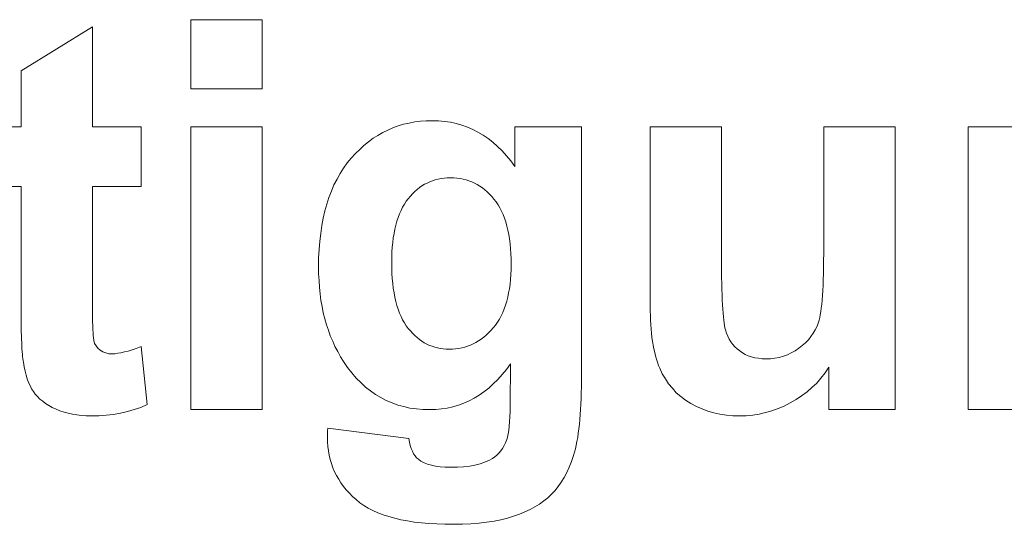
# Model space of a CAD drawing. Extents: x 1101 to 1942, y 41 to 882.
# Tile 53 of 113: x 1258.05 to 1264.36, y 842.93 to 846.16. Entities that reach past the tile are written whole.
import ezdxf

# ---------------------------------------------------------------- set-up
doc = ezdxf.new("R2010")
doc.units = 0
doc.layers.get('0').update_dxf_attribs({"lineweight": 13})
doc.layers.add('Beschriftung', color=7, linetype='Continuous', lineweight=25)

# ---------------------------------------------------------------- blocks, each defined once
blk = doc.blocks.new('Referenz-A03CP7E41H', base_point=(1127.7942, 89.8071))
at = {"layer": 'Beschriftung', "color": 0, "lineweight": -2}
for p, q in [((1259.1427, 845.7189), (1259.1427, 846.1628)), ((1259.1427, 846.1628), (1259.6, 846.1628)), ((1259.6, 846.1628), (1259.6, 845.7189)), ((1258.0557, 845.8351), (1258.513, 846.1171)), ((1258.513, 846.1171), (1258.513, 845.475)), ((1258.0557, 845.475), (1258.0557, 845.8351)), ((1259.6, 845.7189), (1259.1427, 845.7189)), ((1257.847, 845.475), (1258.0557, 845.475)), ((1258.513, 845.475), (1258.8251, 845.475)), ((1258.8251, 845.475), (1258.8251, 845.0939)), ((1259.1427, 843.6628), (1259.1427, 845.475)), ((1259.1427, 845.475), (1259.6, 845.475)), ((1259.6, 845.475), (1259.6, 843.6628)), ((1260.374, 845.4398), (1260.4065, 845.4549)), ((1260.4065, 845.4549), (1260.4389, 845.4699)), ((1260.4389, 845.4699), (1260.473, 845.4812)), ((1260.473, 845.4812), (1260.5071, 845.4924)), ((1260.5071, 845.4924), (1260.5428, 845.4999)), ((1260.5428, 845.4999), (1260.5785, 845.5074)), ((1260.5785, 845.5074), (1260.6157, 845.5112)), ((1260.6157, 845.5112), (1260.6529, 845.5149)), ((1260.6529, 845.5149), (1260.6918, 845.5149)), ((1260.6918, 845.5149), (1260.7319, 845.5149)), ((1260.7319, 845.5149), (1260.7701, 845.5104)), ((1260.7701, 845.5104), (1260.8084, 845.5058)), ((1260.8084, 845.5058), (1260.845, 845.4965)), ((1260.845, 845.4965), (1260.8815, 845.4874)), ((1260.8815, 845.4874), (1260.9163, 845.4736)), ((1260.9163, 845.4736), (1260.9512, 845.4598)), ((1260.9512, 845.4598), (1260.9842, 845.4414)), ((1261.2206, 845.2206), (1261.2206, 845.475)), ((1261.2206, 845.475), (1261.647, 845.475)), ((1261.647, 845.475), (1261.647, 843.8488)), ((1262.088, 844.3289), (1262.088, 845.475)), ((1262.088, 845.475), (1262.5453, 845.475)), ((1262.5453, 845.475), (1262.5453, 844.6432)), ((1263.2004, 844.7114), (1263.2004, 845.475)), ((1263.2004, 845.475), (1263.6578, 845.475)), ((1263.6578, 845.475), (1263.6578, 843.6628)), ((1264.126, 843.6628), (1264.126, 845.475)), ((1264.126, 845.475), (1264.5506, 845.475)), ((1260.2829, 845.3798), (1260.3122, 845.4022)), ((1260.3122, 845.4022), (1260.3431, 845.421)), ((1260.3431, 845.421), (1260.374, 845.4398)), ((1260.9842, 845.4414), (1261.0172, 845.423)), ((1261.0172, 845.423), (1261.0486, 845.4)), ((1261.0486, 845.4), (1261.0798, 845.377)), ((1260.1981, 845.3046), (1260.2258, 845.3309)), ((1260.2258, 845.3309), (1260.2535, 845.3572)), ((1260.2535, 845.3572), (1260.2829, 845.3798)), ((1261.0798, 845.377), (1261.1094, 845.3494)), ((1261.1094, 845.3494), (1261.1389, 845.3218)), ((1260.1458, 845.2445), (1260.1721, 845.2745)), ((1260.1721, 845.2745), (1260.1981, 845.3046)), ((1261.1389, 845.3218), (1261.1667, 845.2896)), ((1261.1667, 845.2896), (1261.1945, 845.2574)), ((1260.1002, 845.1776), (1260.123, 845.211)), ((1260.123, 845.211), (1260.1458, 845.2445)), ((1261.1945, 845.2574), (1261.2206, 845.2206)), ((1260.0609, 845.1041), (1260.0806, 845.1408)), ((1260.0806, 845.1408), (1260.1002, 845.1776)), ((1260.7292, 845.1407), (1260.7105, 845.1366)), ((1260.7479, 845.1449), (1260.7292, 845.1407)), ((1260.7674, 845.147), (1260.7479, 845.1449)), ((1260.7871, 845.1491), (1260.7674, 845.147)), ((1260.8076, 845.1491), (1260.7871, 845.1491)), ((1260.8287, 845.1491), (1260.8076, 845.1491)), ((1260.8488, 845.147), (1260.8287, 845.1491)), ((1260.8689, 845.1448), (1260.8488, 845.147)), ((1260.8882, 845.1406), (1260.8689, 845.1448)), ((1260.9075, 845.1363), (1260.8882, 845.1406)), ((1258.0557, 845.0939), (1257.847, 845.0939)), ((1258.0557, 844.3037), (1258.0557, 845.0939)), ((1258.8251, 845.0939), (1258.513, 845.0939)), ((1258.513, 845.0939), (1258.513, 844.3638)), ((1260.0445, 845.0639), (1260.0609, 845.1041)), ((1260.6092, 845.0863), (1260.5942, 845.0738)), ((1260.6252, 845.0968), (1260.6092, 845.0863)), ((1260.6412, 845.1072), (1260.6252, 845.0968)), ((1260.6581, 845.1156), (1260.6412, 845.1072)), ((1260.675, 845.124), (1260.6581, 845.1156)), ((1260.6927, 845.1302), (1260.675, 845.124)), ((1260.7105, 845.1366), (1260.6927, 845.1302)), ((1260.9259, 845.1299), (1260.9075, 845.1363)), ((1260.9443, 845.1235), (1260.9259, 845.1299)), ((1260.9617, 845.115), (1260.9443, 845.1235)), ((1260.9791, 845.1064), (1260.9617, 845.115)), ((1260.9957, 845.0958), (1260.9791, 845.1064)), ((1261.0123, 845.0851), (1260.9957, 845.0958)), ((1261.0278, 845.0723), (1261.0123, 845.0851)), ((1260.0152, 844.9803), (1260.0283, 845.0237)), ((1260.0283, 845.0237), (1260.0445, 845.0639)), ((1260.5374, 845.0151), (1260.5241, 844.9983)), ((1260.5508, 845.0319), (1260.5374, 845.0151)), ((1260.5649, 845.0465), (1260.5508, 845.0319)), ((1260.5791, 845.0612), (1260.5649, 845.0465)), ((1260.5942, 845.0738), (1260.5791, 845.0612)), ((1261.0434, 845.0594), (1261.0278, 845.0723)), ((1261.0582, 845.0446), (1261.0434, 845.0594)), ((1261.0728, 845.0296), (1261.0582, 845.0446)), ((1261.0867, 845.0126), (1261.0728, 845.0296)), ((1261.1005, 844.9954), (1261.0867, 845.0126)), ((1260.0021, 844.9368), (1260.0152, 844.9803)), ((1260.5009, 844.9604), (1260.491, 844.9393)), ((1260.5126, 844.9794), (1260.5009, 844.9604)), ((1260.5241, 844.9983), (1260.5126, 844.9794)), ((1261.1125, 844.9761), (1261.1005, 844.9954)), ((1261.1246, 844.9568), (1261.1125, 844.9761)), ((1261.1349, 844.9352), (1261.1246, 844.9568)), ((1259.9826, 844.8431), (1259.9924, 844.89)), ((1259.9924, 844.89), (1260.0021, 844.9368)), ((1260.4726, 844.8948), (1260.4643, 844.8715)), ((1260.4809, 844.9181), (1260.4726, 844.8948)), ((1260.491, 844.9393), (1260.4809, 844.9181)), ((1261.1453, 844.9136), (1261.1349, 844.9352)), ((1261.1539, 844.8896), (1261.1453, 844.9136)), ((1261.1625, 844.8658), (1261.1539, 844.8896)), ((1259.976, 844.7929), (1259.9826, 844.8431)), ((1260.4578, 844.8459), (1260.4511, 844.8203)), ((1260.4643, 844.8715), (1260.4578, 844.8459)), ((1261.1694, 844.8397), (1261.1625, 844.8658)), ((1261.1763, 844.8135), (1261.1694, 844.8397)), ((1259.9694, 844.7427), (1259.976, 844.7929)), ((1260.4412, 844.7648), (1260.4378, 844.7349)), ((1260.4461, 844.7926), (1260.4412, 844.7648)), ((1260.4511, 844.8203), (1260.4461, 844.7926)), ((1261.1814, 844.7851), (1261.1763, 844.8135)), ((1261.1866, 844.7567), (1261.1814, 844.7851)), ((1259.9662, 844.6892), (1259.9694, 844.7427)), ((1260.4345, 844.7049), (1260.4328, 844.6728)), ((1260.4378, 844.7349), (1260.4345, 844.7049)), ((1261.1901, 844.7261), (1261.1866, 844.7567)), ((1261.1935, 844.6953), (1261.1901, 844.7261)), ((1263.2004, 844.6628), (1263.2004, 844.7114)), ((1259.9629, 844.6356), (1259.9662, 844.6892)), ((1259.9629, 844.5787), (1259.9629, 844.6356)), ((1260.4328, 844.6728), (1260.4311, 844.6405)), ((1260.4311, 844.6405), (1260.4311, 844.6063)), ((1261.1952, 844.6625), (1261.1935, 844.6953)), ((1261.197, 844.6295), (1261.1952, 844.6625)), ((1262.5453, 844.6432), (1262.5453, 844.5955)), ((1263.1999, 844.6188), (1263.2004, 844.6628)), ((1259.9629, 844.5332), (1259.9629, 844.5787)), ((1260.4311, 844.6063), (1260.4311, 844.5702)), ((1260.4311, 844.5702), (1260.4328, 844.5365)), ((1261.197, 844.5942), (1261.197, 844.6295)), ((1261.197, 844.5606), (1261.197, 844.5942)), ((1262.5453, 844.5955), (1262.5457, 844.5523)), ((1263.1983, 844.5351), (1263.1994, 844.5747)), ((1263.1994, 844.5747), (1263.1999, 844.6188)), ((1259.9654, 844.4897), (1259.9629, 844.5332)), ((1260.4328, 844.5365), (1260.4345, 844.5029)), ((1261.1933, 844.4972), (1261.1952, 844.5289)), ((1261.1952, 844.5289), (1261.197, 844.5606)), ((1262.5457, 844.5523), (1262.5461, 844.5092)), ((1262.5461, 844.5092), (1262.5469, 844.4708)), ((1263.1973, 844.4955), (1263.1983, 844.5351)), ((1259.9679, 844.4462), (1259.9654, 844.4897)), ((1259.9729, 844.4045), (1259.9679, 844.4462)), ((1260.4345, 844.5029), (1260.4378, 844.4716)), ((1260.4378, 844.4716), (1260.4412, 844.4404)), ((1261.1861, 844.4381), (1261.1898, 844.4676)), ((1261.1898, 844.4676), (1261.1933, 844.4972)), ((1262.5469, 844.4708), (1262.5477, 844.4323)), ((1263.194, 844.4255), (1263.1957, 844.4606)), ((1263.1957, 844.4606), (1263.1973, 844.4955)), ((1259.9779, 844.3628), (1259.9729, 844.4045)), ((1260.4412, 844.4404), (1260.4461, 844.4116)), ((1260.4461, 844.4116), (1260.4511, 844.3827)), ((1260.4511, 844.3827), (1260.4578, 844.3563)), ((1261.1682, 844.3576), (1261.1754, 844.3831)), ((1261.1754, 844.3831), (1261.1808, 844.4106)), ((1261.1808, 844.4106), (1261.1861, 844.4381)), ((1262.5477, 844.4323), (1262.5489, 844.3984)), ((1262.5489, 844.3984), (1262.55, 844.3646)), ((1263.1898, 844.3645), (1263.1919, 844.395)), ((1263.1919, 844.395), (1263.194, 844.4255)), ((1258.513, 844.3638), (1258.513, 844.3361)), ((1258.513, 844.3361), (1258.5131, 844.3113)), ((1259.9853, 844.323), (1259.9779, 844.3628)), ((1259.9928, 844.2832), (1259.9853, 844.323)), ((1260.4578, 844.3563), (1260.4643, 844.3299)), ((1260.4643, 844.3299), (1260.4726, 844.306)), ((1261.152, 844.3088), (1261.161, 844.3322)), ((1261.161, 844.3322), (1261.1682, 844.3576)), ((1262.088, 844.2969), (1262.088, 844.3289)), ((1262.55, 844.3646), (1262.5516, 844.3353)), ((1262.5516, 844.3353), (1262.5532, 844.3061)), ((1263.1844, 844.3124), (1263.1871, 844.3384)), ((1263.1871, 844.3384), (1263.1898, 844.3645)), ((1258.0557, 844.2719), (1258.0557, 844.3037)), ((1258.0558, 844.2428), (1258.0557, 844.2719)), ((1258.5131, 844.3113), (1258.5132, 844.2865)), ((1258.5132, 844.2865), (1258.5135, 844.2645)), ((1258.5135, 844.2645), (1258.5138, 844.2426)), ((1260.0028, 844.2453), (1259.9928, 844.2832)), ((1260.4726, 844.306), (1260.4809, 844.282)), ((1260.4809, 844.282), (1260.491, 844.2604)), ((1260.491, 844.2604), (1260.5009, 844.2388)), ((1261.1214, 844.2428), (1261.1321, 844.2641)), ((1261.1321, 844.2641), (1261.143, 844.2854)), ((1261.143, 844.2854), (1261.152, 844.3088)), ((1262.089, 844.2667), (1262.088, 844.2969)), ((1262.09, 844.2364), (1262.089, 844.2667)), ((1262.5532, 844.3061), (1262.5552, 844.2814)), ((1262.5552, 844.2814), (1262.5571, 844.2568)), ((1262.5571, 844.2568), (1262.5594, 844.2368)), ((1263.1744, 844.2525), (1263.1781, 844.2694)), ((1263.1781, 844.2694), (1263.1813, 844.291)), ((1263.1813, 844.291), (1263.1844, 844.3124)), ((1258.0561, 844.2137), (1258.0558, 844.2428)), ((1258.0566, 844.1873), (1258.0561, 844.2137)), ((1258.5138, 844.2426), (1258.5142, 844.2236)), ((1258.5142, 844.2236), (1258.5146, 844.2046)), ((1258.5146, 844.2046), (1258.5152, 844.1884)), ((1260.0127, 844.2073), (1260.0028, 844.2453)), ((1260.0252, 844.1712), (1260.0127, 844.2073)), ((1260.5009, 844.2388), (1260.5126, 844.2196)), ((1260.5126, 844.2196), (1260.5241, 844.2004)), ((1260.5241, 844.2004), (1260.5374, 844.1837)), ((1261.0818, 844.1871), (1261.0962, 844.2042)), ((1261.0962, 844.2042), (1261.1088, 844.2235)), ((1261.1088, 844.2235), (1261.1214, 844.2428)), ((1262.0919, 844.2079), (1262.09, 844.2364)), ((1262.0938, 844.1794), (1262.0919, 844.2079)), ((1262.5594, 844.2368), (1262.5618, 844.2169)), ((1262.5618, 844.2169), (1262.5646, 844.2015)), ((1262.5646, 844.2015), (1262.5674, 844.1862)), ((1263.1457, 844.1752), (1263.1579, 844.1981)), ((1263.1579, 844.1981), (1263.1664, 844.2231)), ((1263.1664, 844.2231), (1263.1707, 844.2355)), ((1263.1707, 844.2355), (1263.1744, 844.2525)), ((1258.057, 844.1608), (1258.0566, 844.1873)), ((1258.0577, 844.137), (1258.057, 844.1608)), ((1258.0584, 844.1132), (1258.0577, 844.137)), ((1258.5152, 844.1884), (1258.5157, 844.1723)), ((1258.5157, 844.1723), (1258.5165, 844.1591)), ((1258.5165, 844.1591), (1258.5171, 844.1457)), ((1258.5171, 844.1457), (1258.518, 844.1354)), ((1258.518, 844.1354), (1258.5189, 844.125)), ((1260.0377, 844.1351), (1260.0252, 844.1712)), ((1260.0527, 844.1009), (1260.0377, 844.1351)), ((1260.5374, 844.1837), (1260.5508, 844.1669)), ((1260.5508, 844.1669), (1260.5647, 844.1523)), ((1260.5647, 844.1523), (1260.5788, 844.1376)), ((1260.5788, 844.1376), (1260.5936, 844.125)), ((1261.0209, 844.127), (1261.0369, 844.1398)), ((1261.0369, 844.1398), (1261.0522, 844.1548)), ((1261.0522, 844.1548), (1261.0674, 844.1699)), ((1261.0674, 844.1699), (1261.0818, 844.1871)), ((1262.0967, 844.1526), (1262.0938, 844.1794)), ((1262.0995, 844.1258), (1262.0967, 844.1526)), ((1262.5674, 844.1862), (1262.5705, 844.1753)), ((1262.5705, 844.1753), (1262.5768, 844.1538)), ((1262.5768, 844.1538), (1262.5856, 844.1345)), ((1262.5856, 844.1345), (1262.5945, 844.1152)), ((1263.1019, 844.1105), (1263.1177, 844.1314)), ((1263.1177, 844.1314), (1263.1335, 844.1523)), ((1263.1335, 844.1523), (1263.1457, 844.1752)), ((1258.0593, 844.0922), (1258.0584, 844.1132)), ((1258.0602, 844.071), (1258.0593, 844.0922)), ((1258.0613, 844.0525), (1258.0602, 844.071)), ((1258.5189, 844.125), (1258.5219, 844.1055)), ((1258.5219, 844.1055), (1258.5264, 844.0872)), ((1258.5264, 844.0872), (1258.5366, 844.072)), ((1258.5366, 844.072), (1258.5467, 844.0569)), ((1258.794, 844.0555), (1258.8242, 844.0671)), ((1258.8242, 844.0671), (1258.8632, 843.6946)), ((1260.0676, 844.0666), (1260.0527, 844.1009)), ((1260.085, 844.0344), (1260.0676, 844.0666)), ((1260.5936, 844.125), (1260.6085, 844.1125)), ((1260.6085, 844.1125), (1260.6241, 844.102)), ((1260.6241, 844.102), (1260.6396, 844.0916)), ((1260.6396, 844.0916), (1260.6561, 844.0832)), ((1260.6561, 844.0832), (1260.6724, 844.0748)), ((1260.6724, 844.0748), (1260.6896, 844.0685)), ((1260.6896, 844.0685), (1260.7067, 844.0623)), ((1260.8991, 844.0626), (1260.9175, 844.069)), ((1260.9175, 844.069), (1260.936, 844.0754)), ((1260.936, 844.0754), (1260.9536, 844.084)), ((1260.9536, 844.084), (1260.9712, 844.0926)), ((1260.9712, 844.0926), (1260.9881, 844.1033)), ((1260.9881, 844.1033), (1261.0049, 844.1141)), ((1261.0049, 844.1141), (1261.0209, 844.127)), ((1262.1034, 844.1008), (1262.0995, 844.1258)), ((1262.1073, 844.0757), (1262.1034, 844.1008)), ((1262.1122, 844.0524), (1262.1073, 844.0757)), ((1262.5945, 844.1152), (1262.6059, 844.0982)), ((1262.6059, 844.0982), (1262.6174, 844.0811)), ((1262.6174, 844.0811), (1262.6314, 844.0663)), ((1262.6314, 844.0663), (1262.6454, 844.0516)), ((1263.04, 844.056), (1263.063, 844.0729)), ((1263.063, 844.0729), (1263.0825, 844.0917)), ((1263.0825, 844.0917), (1263.1019, 844.1105)), ((1258.0625, 844.0341), (1258.0613, 844.0525)), ((1258.0638, 844.0184), (1258.0625, 844.0341)), ((1258.0652, 844.0026), (1258.0638, 844.0184)), ((1258.0669, 843.9894), (1258.0652, 844.0026)), ((1258.5467, 844.0569), (1258.5627, 844.0449)), ((1258.5627, 844.0449), (1258.5785, 844.033)), ((1258.5785, 844.033), (1258.5979, 844.027)), ((1258.5979, 844.027), (1258.6172, 844.0211)), ((1258.6172, 844.0211), (1258.64, 844.0211)), ((1258.64, 844.0211), (1258.6559, 844.0211)), ((1258.6559, 844.0211), (1258.6753, 844.0239)), ((1258.6753, 844.0239), (1258.6948, 844.0268)), ((1258.6948, 844.0268), (1258.7179, 844.0325)), ((1258.7179, 844.0325), (1258.7409, 844.0383)), ((1258.7409, 844.0383), (1258.7675, 844.0469)), ((1258.7675, 844.0469), (1258.794, 844.0555)), ((1260.1024, 844.002), (1260.085, 844.0344)), ((1260.1224, 843.9716), (1260.1024, 844.002)), ((1260.7067, 844.0623), (1260.7247, 844.058)), ((1260.7247, 844.058), (1260.7426, 844.0539)), ((1260.7426, 844.0539), (1260.7613, 844.0518)), ((1260.7613, 844.0518), (1260.78, 844.0496)), ((1260.78, 844.0496), (1260.7994, 844.0496)), ((1260.7994, 844.0496), (1260.8203, 844.0496)), ((1260.8203, 844.0496), (1260.8404, 844.0518)), ((1260.8404, 844.0518), (1260.8605, 844.054)), ((1260.8605, 844.054), (1260.8798, 844.0582)), ((1260.8798, 844.0582), (1260.8991, 844.0626)), ((1262.1169, 844.0291), (1262.1122, 844.0524)), ((1262.1227, 844.0075), (1262.1169, 844.0291)), ((1262.1285, 843.986), (1262.1227, 844.0075)), ((1262.6454, 844.0516), (1262.6621, 844.0389)), ((1262.6621, 844.0389), (1262.6787, 844.0264)), ((1262.6787, 844.0264), (1262.6976, 844.0169)), ((1262.6976, 844.0169), (1262.7164, 844.0075)), ((1262.7164, 844.0075), (1262.7375, 844.0012)), ((1262.9153, 843.9971), (1262.9415, 844.0055)), ((1262.9415, 844.0055), (1262.9676, 844.0139)), ((1262.9676, 844.0139), (1262.9922, 844.0265)), ((1262.9922, 844.0265), (1263.0168, 844.0391)), ((1263.0168, 844.0391), (1263.04, 844.056)), ((1258.0685, 843.9763), (1258.0669, 843.9894)), ((1258.0702, 843.9659), (1258.0685, 843.9763)), ((1258.0748, 843.9364), (1258.0702, 843.9659)), ((1260.1478, 843.9329), (1260.1224, 843.9716)), ((1261.1918, 843.9568), (1261.1662, 843.92)), ((1261.1897, 843.6916), (1261.1918, 843.9568)), ((1262.1352, 843.9661), (1262.1285, 843.986)), ((1262.142, 843.9462), (1262.1352, 843.9661)), ((1262.1497, 843.9281), (1262.142, 843.9462)), ((1262.7375, 844.0012), (1262.7586, 843.995)), ((1262.7586, 843.995), (1262.7818, 843.9918)), ((1262.7818, 843.9918), (1262.8052, 843.9887)), ((1262.8052, 843.9887), (1262.8307, 843.9887)), ((1262.8307, 843.9887), (1262.8599, 843.9887)), ((1262.8599, 843.9887), (1262.8876, 843.9929)), ((1262.8876, 843.9929), (1262.9153, 843.9971)), ((1258.081, 843.91), (1258.0748, 843.9364)), ((1258.0872, 843.8836), (1258.081, 843.91)), ((1258.0953, 843.8602), (1258.0872, 843.8836)), ((1260.1755, 843.8992), (1260.1478, 843.9329)), ((1260.2031, 843.8654), (1260.1755, 843.8992)), ((1261.1387, 843.8879), (1261.1114, 843.8557)), ((1261.1662, 843.92), (1261.1387, 843.8879)), ((1262.1652, 843.8918), (1262.1497, 843.9281)), ((1262.1854, 843.8596), (1262.1652, 843.8918)), ((1263.2096, 843.8978), (1263.1823, 843.8654)), ((1263.2331, 843.934), (1263.2096, 843.8978)), ((1263.2331, 843.6628), (1263.2331, 843.934)), ((1258.1033, 843.8369), (1258.0953, 843.8602)), ((1258.113, 843.8165), (1258.1033, 843.8369)), ((1258.1229, 843.7962), (1258.113, 843.8165)), ((1260.2331, 843.8364), (1260.2031, 843.8654)), ((1260.2631, 843.8075), (1260.2331, 843.8364)), ((1261.0823, 843.8282), (1261.0533, 843.8007)), ((1261.1114, 843.8557), (1261.0823, 843.8282)), ((1261.647, 843.8488), (1261.647, 843.8087)), ((1262.2056, 843.8275), (1262.1854, 843.8596)), ((1262.2306, 843.7993), (1262.2056, 843.8275)), ((1263.1551, 843.833), (1263.1241, 843.8045)), ((1263.1823, 843.8654), (1263.1551, 843.833)), ((1258.1345, 843.779), (1258.1229, 843.7962)), ((1258.146, 843.7617), (1258.1345, 843.779)), ((1258.1609, 843.746), (1258.146, 843.7617)), ((1260.2952, 843.7834), (1260.2631, 843.8075)), ((1260.3274, 843.7593), (1260.2952, 843.7834)), ((1260.3619, 843.74), (1260.3274, 843.7593)), ((1260.9919, 843.7546), (1260.9595, 843.7363)), ((1261.0226, 843.7776), (1260.9919, 843.7546)), ((1261.0533, 843.8007), (1261.0226, 843.7776)), ((1261.6462, 843.7711), (1261.6454, 843.7335)), ((1261.647, 843.8087), (1261.6462, 843.7711)), ((1262.2555, 843.7712), (1262.2306, 843.7993)), ((1262.2853, 843.7471), (1262.2555, 843.7712)), ((1263.0584, 843.7513), (1263.0238, 843.7267)), ((1263.0931, 843.7759), (1263.0584, 843.7513)), ((1263.1241, 843.8045), (1263.0931, 843.7759)), ((1258.1758, 843.7303), (1258.1609, 843.746)), ((1258.194, 843.7163), (1258.1758, 843.7303)), ((1258.2121, 843.7021), (1258.194, 843.7163)), ((1258.2336, 843.6897), (1258.2121, 843.7021)), ((1258.2551, 843.6772), (1258.2336, 843.6897)), ((1258.8632, 843.6946), (1258.8234, 843.6767)), ((1260.3964, 843.7207), (1260.3619, 843.74)), ((1260.4332, 843.7062), (1260.3964, 843.7207)), ((1260.4698, 843.6918), (1260.4332, 843.7062)), ((1260.5088, 843.6822), (1260.4698, 843.6918)), ((1260.859, 843.6904), (1260.8234, 843.6812)), ((1260.8931, 843.7042), (1260.859, 843.6904)), ((1260.9272, 843.718), (1260.8931, 843.7042)), ((1260.9595, 843.7363), (1260.9272, 843.718)), ((1261.1897, 843.6514), (1261.1897, 843.6916)), ((1261.6439, 843.6985), (1261.6423, 843.6635)), ((1261.6454, 843.7335), (1261.6439, 843.6985)), ((1262.315, 843.723), (1262.2853, 843.7471)), ((1262.3495, 843.7029), (1262.315, 843.723)), ((1262.384, 843.683), (1262.3495, 843.7029)), ((1262.9854, 843.706), (1262.9471, 843.6852)), ((1263.0238, 843.7267), (1262.9854, 843.706)), ((1258.2798, 843.6664), (1258.2551, 843.6772)), ((1258.3046, 843.6555), (1258.2798, 843.6664)), ((1258.3309, 843.6473), (1258.3046, 843.6555)), ((1258.3572, 843.6391), (1258.3309, 843.6473)), ((1258.3851, 843.6337), (1258.3572, 843.6391)), ((1258.4129, 843.6282), (1258.3851, 843.6337)), ((1258.4423, 843.6255), (1258.4129, 843.6282)), ((1258.4716, 843.6229), (1258.4423, 843.6255)), ((1258.5025, 843.6229), (1258.4716, 843.6229)), ((1258.5529, 843.6229), (1258.5025, 843.6229)), ((1258.6006, 843.6273), (1258.5529, 843.6229)), ((1258.6484, 843.6318), (1258.6006, 843.6273)), ((1258.6934, 843.6408), (1258.6484, 843.6318)), ((1258.7385, 843.6498), (1258.6934, 843.6408)), ((1258.7809, 843.6631), (1258.7385, 843.6498)), ((1258.8234, 843.6767), (1258.7809, 843.6631)), ((1259.6, 843.6628), (1259.1427, 843.6628)), ((1260.5478, 843.6725), (1260.5088, 843.6822)), ((1260.5891, 843.6677), (1260.5478, 843.6725)), ((1260.6303, 843.6628), (1260.5891, 843.6677)), ((1260.6738, 843.6628), (1260.6303, 843.6628)), ((1260.7129, 843.6628), (1260.6738, 843.6628)), ((1260.7502, 843.6674), (1260.7129, 843.6628)), ((1260.7876, 843.6721), (1260.7502, 843.6674)), ((1260.8234, 843.6812), (1260.7876, 843.6721)), ((1261.1883, 843.6176), (1261.1897, 843.6514)), ((1261.6399, 843.6309), (1261.6376, 843.5985)), ((1261.6423, 843.6635), (1261.6399, 843.6309)), ((1262.4208, 843.6678), (1262.384, 843.683)), ((1262.4575, 843.6529), (1262.4208, 843.6678)), ((1262.4964, 843.6428), (1262.4575, 843.6529)), ((1262.5354, 843.6329), (1262.4964, 843.6428)), ((1262.5766, 843.6278), (1262.5354, 843.6329)), ((1262.618, 843.6229), (1262.5766, 843.6278)), ((1262.6614, 843.6229), (1262.618, 843.6229)), ((1262.704, 843.6229), (1262.6614, 843.6229)), ((1262.7456, 843.628), (1262.704, 843.6229)), ((1262.7872, 843.6332), (1262.7456, 843.628)), ((1262.8277, 843.6436), (1262.7872, 843.6332)), ((1262.8681, 843.654), (1262.8277, 843.6436)), ((1262.9076, 843.6696), (1262.8681, 843.654)), ((1262.9471, 843.6852), (1262.9076, 843.6696)), ((1263.6578, 843.6628), (1263.2331, 843.6628)), ((1264.5834, 843.6628), (1264.126, 843.6628)), ((1261.1844, 843.5562), (1261.1871, 843.5837)), ((1261.1871, 843.5837), (1261.1883, 843.6176)), ((1261.6344, 843.5685), (1261.6313, 843.5386)), ((1261.6376, 843.5985), (1261.6344, 843.5685)), ((1260.0195, 843.4985), (1260.0198, 843.5131)), ((1260.0195, 843.4865), (1260.0195, 843.4985)), ((1260.0198, 843.5131), (1260.0203, 843.5276)), ((1260.0203, 843.5276), (1260.021, 843.5447)), ((1260.021, 843.5447), (1260.5419, 843.478)), ((1261.1738, 843.486), (1261.1778, 843.5073)), ((1261.1778, 843.5073), (1261.1818, 843.5285)), ((1261.1818, 843.5285), (1261.1844, 843.5562)), ((1261.6273, 843.5111), (1261.6234, 843.4836)), ((1261.6313, 843.5386), (1261.6273, 843.5111)), ((1260.0195, 843.4562), (1260.0195, 843.4865)), ((1260.0223, 843.4272), (1260.0195, 843.4562)), ((1260.5419, 843.478), (1260.5452, 843.4538)), ((1260.5452, 843.4538), (1260.5505, 843.4334)), ((1260.5505, 843.4334), (1260.5559, 843.4131)), ((1261.1512, 843.4321), (1261.1608, 843.4501)), ((1261.1608, 843.4501), (1261.1684, 843.4711)), ((1261.1684, 843.4711), (1261.1738, 843.486)), ((1261.6139, 843.4338), (1261.6084, 843.4114)), ((1261.6187, 843.4587), (1261.6139, 843.4338)), ((1261.6234, 843.4836), (1261.6187, 843.4587)), ((1260.0251, 843.3981), (1260.0223, 843.4272)), ((1260.0309, 843.3704), (1260.0251, 843.3981)), ((1260.0367, 843.3427), (1260.0309, 843.3704)), ((1260.5559, 843.4131), (1260.5635, 843.3964)), ((1260.5635, 843.3964), (1260.571, 843.3798)), ((1260.571, 843.3798), (1260.5807, 843.3669)), ((1261.0922, 843.3591), (1261.1055, 843.3713)), ((1261.1055, 843.3713), (1261.1187, 843.3835)), ((1261.1187, 843.3835), (1261.1301, 843.3987)), ((1261.1301, 843.3987), (1261.1415, 843.4139)), ((1261.1415, 843.4139), (1261.1512, 843.4321)), ((1261.6029, 843.3891), (1261.5965, 843.3693)), ((1261.6084, 843.4114), (1261.6029, 843.3891)), ((1260.0453, 843.3163), (1260.0367, 843.3427)), ((1260.0539, 843.29), (1260.0453, 843.3163)), ((1260.5807, 843.3669), (1260.5904, 843.3541)), ((1260.5904, 843.3541), (1260.6023, 843.345)), ((1260.6023, 843.345), (1260.6185, 843.332)), ((1260.6185, 843.332), (1260.6396, 843.3224)), ((1260.6396, 843.3224), (1260.6605, 843.3126)), ((1260.6605, 843.3126), (1260.6863, 843.3061)), ((1260.9313, 843.3002), (1260.9649, 843.3073)), ((1260.9649, 843.3073), (1260.9986, 843.3144)), ((1260.9986, 843.3144), (1261.0266, 843.325)), ((1261.0266, 843.325), (1261.0547, 843.3355)), ((1261.0547, 843.3355), (1261.0771, 843.3497)), ((1261.0771, 843.3497), (1261.0922, 843.3591)), ((1261.584, 843.3296), (1261.5688, 843.2942)), ((1261.5965, 843.3693), (1261.584, 843.3296)), ((1260.0654, 843.2648), (1260.0539, 843.29)), ((1260.0769, 843.2397), (1260.0654, 843.2648)), ((1260.6863, 843.3061), (1260.712, 843.2996)), ((1260.712, 843.2996), (1260.7423, 843.2964)), ((1260.7423, 843.2964), (1260.7728, 843.2932)), ((1260.7728, 843.2932), (1260.8079, 843.2932)), ((1260.8079, 843.2932), (1260.8527, 843.2932)), ((1260.8527, 843.2932), (1260.892, 843.2967)), ((1260.892, 843.2967), (1260.9313, 843.3002)), ((1261.5537, 843.2588), (1261.5359, 843.2276)), ((1261.5688, 843.2942), (1261.5537, 843.2588)), ((1260.0912, 843.2161), (1260.0769, 843.2397)), ((1260.1056, 843.1923), (1260.0912, 843.2161)), ((1260.1228, 843.1699), (1260.1056, 843.1923)), ((1261.5182, 843.1965), (1261.498, 843.1696)), ((1261.5359, 843.2276), (1261.5182, 843.1965)), ((1260.1401, 843.1475), (1260.1228, 843.1699)), ((1260.1602, 843.1263), (1260.1401, 843.1475)), ((1260.1803, 843.1053), (1260.1602, 843.1263)), ((1261.455, 843.1201), (1261.4322, 843.0976)), ((1261.4777, 843.1428), (1261.455, 843.1201)), ((1261.498, 843.1696), (1261.4777, 843.1428)), ((1260.2033, 843.0855), (1260.1803, 843.1053)), ((1260.2263, 843.0657), (1260.2033, 843.0855)), ((1260.2533, 843.0485), (1260.2263, 843.0657)), ((1261.379, 843.0573), (1261.3486, 843.0395)), ((1261.4056, 843.0774), (1261.379, 843.0573)), ((1261.4322, 843.0976), (1261.4056, 843.0774)), ((1260.2803, 843.0311), (1260.2533, 843.0485)), ((1260.3112, 843.0163), (1260.2803, 843.0311)), ((1260.3422, 843.0015), (1260.3112, 843.0163)), ((1260.3772, 842.9891), (1260.3422, 843.0015)), ((1261.2839, 843.0065), (1261.2496, 842.9913)), ((1261.3181, 843.0218), (1261.2839, 843.0065)), ((1261.3486, 843.0395), (1261.3181, 843.0218)), ((1260.4122, 842.9768), (1260.3772, 842.9891)), ((1260.4511, 842.9669), (1260.4122, 842.9768)), ((1260.4901, 842.957), (1260.4511, 842.9669)), ((1260.5331, 842.9496), (1260.4901, 842.957)), ((1260.576, 842.9421), (1260.5331, 842.9496)), ((1260.623, 842.9372), (1260.576, 842.9421)), ((1260.6699, 842.9323), (1260.623, 842.9372)), ((1260.7208, 842.9298), (1260.6699, 842.9323)), ((1260.7718, 842.9273), (1260.7208, 842.9298)), ((1260.9381, 842.9305), (1260.8849, 842.9273)), ((1260.9912, 842.9337), (1260.9381, 842.9305)), ((1261.0394, 842.9401), (1260.9912, 842.9337)), ((1261.0874, 842.9465), (1261.0394, 842.9401)), ((1261.1305, 842.9561), (1261.0874, 842.9465)), ((1261.1736, 842.9657), (1261.1305, 842.9561)), ((1261.2117, 842.9786), (1261.1736, 842.9657)), ((1261.2496, 842.9913), (1261.2117, 842.9786)), ((1260.8267, 842.9273), (1260.7718, 842.9273)), ((1260.8849, 842.9273), (1260.8267, 842.9273))]:
    blk.add_line(p, q, dxfattribs=at)

msp = doc.modelspace()

# ---------------------------------------------------------------- block references
at = {"color": 251, "lineweight": 13, "ltscale": 0.13, "true_color": 0x5f5f5f}
msp.add_blockref('Referenz-A03CP7E41H', (1127.7942, 89.8071), dxfattribs=at)

doc.saveas('drawing.dxf')
